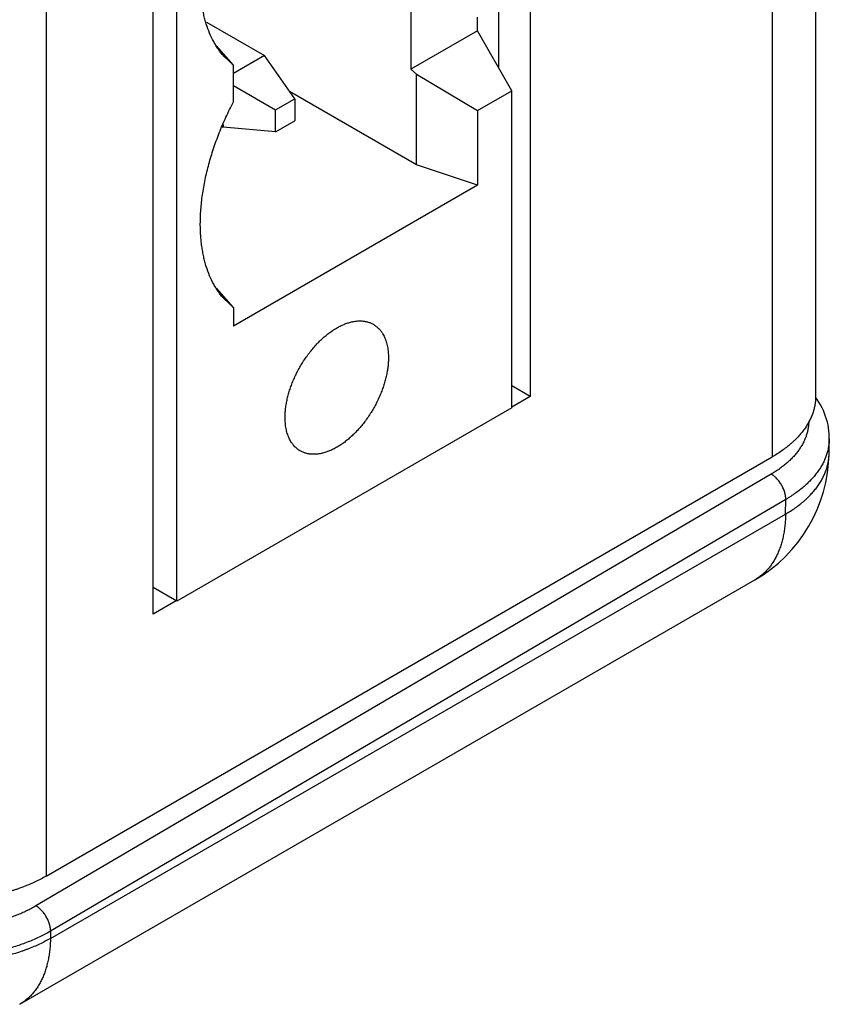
# Model space of a CAD drawing. Header units: inches. Extents: x 0 to 22, y 0 to 25.8.
# Tile 64 of 80: x 8.952 to 9.498, y 21.703 to 22.366. Entities that reach past the tile are written whole.
import ezdxf

# ---------------------------------------------------------------- set-up
doc = ezdxf.new("R2010")
doc.units = ezdxf.units.IN
doc.header["$LTSCALE"] = 1.21
doc.header["$MEASUREMENT"] = 0
doc.layers.get('0').update_dxf_attribs({"linetype": 'CONTINUOUS'})

msp = doc.modelspace()

# ---------------------------------------------------------------- linework, layer by layer
at = {"color": 6, "linetype": 'CONTINUOUS'}
for p, q in [((9.48832, 24.70794), (9.48832, 22.11237)), ((9.45903, 24.66711), (9.45903, 22.07154)), ((8.97011, 24.38482), (8.97011, 21.78925)), ((9.05814, 21.97439), (9.05814, 23.93392)), ((9.21581, 22.3716), (9.21581, 22.3327)), ((9.27487, 22.3758), (9.27487, 22.33357)), ((9.29608, 22.371), (9.29608, 22.11218)), ((9.07806, 22.36439), (9.11716, 22.34181)), ((9.26062, 22.35858), (9.26062, 22.3676)), ((9.26062, 22.35858), (9.21581, 22.3327)), ((9.28364, 22.31818), (9.26062, 22.35858)), ((9.09628, 22.3354), (9.08501, 22.34846)), ((9.09628, 22.3354), (9.08977, 22.34148)), ((9.11716, 22.34181), (9.09628, 22.32975)), ((9.13754, 22.31281), (9.11716, 22.34181)), ((9.09628, 22.31059), (9.09628, 22.3354)), ((9.21962, 22.32925), (9.21581, 22.3327)), ((9.21962, 22.32925), (9.26067, 22.30492)), ((9.21962, 22.2683), (9.21962, 22.32925)), ((9.09628, 22.32172), (9.12462, 22.30535)), ((9.26067, 22.30492), (9.28364, 22.31818)), ((9.28364, 22.10458), (9.28364, 22.31818)), ((9.12462, 22.30535), (9.13754, 22.31281)), ((9.21962, 22.2683), (9.13414, 22.31766)), ((9.13754, 22.31281), (9.13754, 22.2979)), ((9.12462, 22.29044), (9.12462, 22.30535)), ((9.26067, 22.30492), (9.26067, 22.25462)), ((9.12462, 22.29044), (9.13754, 22.2979)), ((9.08868, 22.29396), (9.08932, 22.29359)), ((9.08932, 22.29537), (9.08932, 22.29359)), ((9.12462, 22.29044), (9.08932, 22.29359)), ((9.26067, 22.25462), (9.21962, 22.2683)), ((9.26067, 22.25462), (9.09628, 22.1597)), ((9.09628, 22.17211), (9.08501, 22.18517)), ((9.09628, 22.17211), (9.08977, 22.17818)), ((9.09628, 22.17211), (9.09628, 22.1597)), ((9.29608, 22.11218), (9.28364, 22.11936)), ((9.29608, 22.11218), (9.28364, 22.10499)), ((9.28364, 22.10458), (9.05814, 21.97439)), ((9.49735, 22.07383), (9.4975, 22.08375)), ((8.97011, 21.78925), (9.45903, 22.07154)), ((9.45839, 22.05997), (8.96334, 21.76924)), ((9.46821, 22.04295), (8.97316, 21.75221)), ((9.46806, 22.03311), (9.46821, 22.04295)), ((8.97309, 21.74732), (9.46806, 22.03311)), ((8.95239, 21.70296), (9.44737, 21.98875)), ((9.05814, 21.97439), (9.04223, 21.98357)), ((9.05779, 21.97459), (9.04223, 21.96561)), ((8.97316, 21.75221), (8.97309, 21.74732))]:
    msp.add_line(p, q, dxfattribs=at)
at = {"color": 7, "linetype": 'CONTINUOUS'}
msp.add_line((9.04223, 21.96561), (9.04223, 23.94147), dxfattribs=at)
at = {"color": 6, "linetype": 'CONTINUOUS'}
msp.add_lwpolyline([(9.4975, 22.08374), (9.4975, 22.08527), (9.49742, 22.08722), (9.49724, 22.08917), (9.49698, 22.09112), (9.49663, 22.09307), (9.49619, 22.09501), (9.49565, 22.09695), (9.49503, 22.09888), (9.49431, 22.10081), (9.4935, 22.10273), (9.49259, 22.10464), (9.49158, 22.10654), (9.49048, 22.10843), (9.48928, 22.1103), (9.4882, 22.11183)], dxfattribs=at)
msp.add_arc((9.39736, 22.07535), 0.1, 300.00141, 359.12628, dxfattribs=at)
for points, knots in [([(9.08977, 22.34147), (9.08913, 22.3422), (9.08788, 22.3437), (9.08613, 22.34608), (9.08449, 22.34859), (9.08243, 22.35215), (9.08015, 22.35694), (9.07831, 22.36202), (9.07707, 22.36631), (9.07626, 22.36966), (9.07556, 22.37313), (9.075, 22.37669), (9.07456, 22.38034), (9.07424, 22.38408), (9.07405, 22.38791), (9.07401, 22.39048), (9.07401, 22.39178)], [0, 0, 0, 0, 0.053952, 0.108706, 0.164363, 0.221019, 0.337623, 0.459136, 0.521882, 0.585995, 0.651504, 0.718429, 0.786766, 0.856492, 0.927581, 1, 1, 1, 1]), ([(9.07401, 22.22849), (9.07401, 22.23008), (9.07407, 22.23329), (9.07435, 22.23815), (9.0748, 22.2431), (9.07544, 22.24812), (9.07625, 22.25321), (9.07724, 22.25835), (9.0784, 22.26354), (9.07974, 22.26877), (9.08125, 22.27402), (9.08292, 22.27928), (9.08476, 22.28455), (9.08676, 22.28982), (9.08891, 22.29507), (9.09122, 22.30029), (9.09367, 22.30547), (9.0954, 22.30889), (9.09628, 22.31059)], [0, 0, 0, 0, 0.05548, 0.112191, 0.170076, 0.22907, 0.289111, 0.350139, 0.412098, 0.474924, 0.538553, 0.602916, 0.667939, 0.73355, 0.799667, 0.866188, 0.933002, 1, 1, 1, 1]), ([(9.08977, 22.17818), (9.08913, 22.17891), (9.08788, 22.18041), (9.08613, 22.18278), (9.08449, 22.18529), (9.08243, 22.18885), (9.08015, 22.19364), (9.07831, 22.19873), (9.07707, 22.20301), (9.07626, 22.20637), (9.07556, 22.20983), (9.075, 22.21339), (9.07456, 22.21705), (9.07424, 22.22079), (9.07405, 22.22461), (9.07401, 22.22719), (9.07401, 22.22849)], [0, 0, 0, 0, 0.053952, 0.108706, 0.164363, 0.221019, 0.337623, 0.459136, 0.521882, 0.585995, 0.651504, 0.718429, 0.786766, 0.856492, 0.927581, 1, 1, 1, 1]), ([(9.13108, 22.09815), (9.13108, 22.09864), (9.1311, 22.09964), (9.13117, 22.10116), (9.13129, 22.1027), (9.13145, 22.10426), (9.13166, 22.10585), (9.13192, 22.10744), (9.13222, 22.10906), (9.13257, 22.11068), (9.13297, 22.11232), (9.13356, 22.11452), (9.1344, 22.11728), (9.13558, 22.12059), (9.13693, 22.12388), (9.13843, 22.12714), (9.1398, 22.12981), (9.14097, 22.13192), (9.14188, 22.13349), (9.14282, 22.13503), (9.14412, 22.13706), (9.14548, 22.13904), (9.1469, 22.14096), (9.14834, 22.14284), (9.1502, 22.1451), (9.15215, 22.14725), (9.15375, 22.1489), (9.15535, 22.15047), (9.15699, 22.15197), (9.15866, 22.15339), (9.15992, 22.15439), (9.16118, 22.15535), (9.16246, 22.15626), (9.16373, 22.15711), (9.16501, 22.15791), (9.16629, 22.15866), (9.16757, 22.15936), (9.16885, 22.16), (9.17013, 22.16058), (9.17139, 22.1611), (9.17306, 22.16172), (9.17472, 22.16223), (9.17638, 22.16262), (9.17798, 22.16292), (9.17957, 22.16311), (9.18113, 22.16317), (9.18228, 22.16316), (9.18339, 22.16308), (9.18449, 22.16295), (9.18556, 22.16275), (9.18661, 22.16249), (9.18762, 22.16217), (9.18861, 22.1618), (9.18957, 22.16136), (9.19018, 22.16103), (9.19048, 22.16086)], [0, 0, 0, 0, 0.015164, 0.030618, 0.046349, 0.062346, 0.078596, 0.095086, 0.111802, 0.128731, 0.145859, 0.163175, 0.198316, 0.234049, 0.270263, 0.306833, 0.343624, 0.362062, 0.380505, 0.398937, 0.41734, 0.453997, 0.472218, 0.490347, 0.526259, 0.561616, 0.57905, 0.596303, 0.630205, 0.646833, 0.66323, 0.679386, 0.695291, 0.710938, 0.726317, 0.741422, 0.756247, 0.77079, 0.785048, 0.79902, 0.812705, 0.839219, 0.852062, 0.864635, 0.889011, 0.900845, 0.91246, 0.923872, 0.935102, 0.946172, 0.957106, 0.967929, 0.978667, 0.989348, 1, 1, 1, 1]), ([(9.19048, 22.16086), (9.19069, 22.16074), (9.19108, 22.1605), (9.19166, 22.16011), (9.19223, 22.1597), (9.19297, 22.15912), (9.19385, 22.15832), (9.19466, 22.15745), (9.19528, 22.15671), (9.19573, 22.15613), (9.19616, 22.15553), (9.19671, 22.15469), (9.19736, 22.15358), (9.19805, 22.15217), (9.19866, 22.15069), (9.1992, 22.14912), (9.19965, 22.14748), (9.20003, 22.14577), (9.20032, 22.14399), (9.20053, 22.14215), (9.20065, 22.14026), (9.20068, 22.13898), (9.20068, 22.13833)], [0, 0, 0, 0, 0.026938, 0.053909, 0.080945, 0.108078, 0.162744, 0.218156, 0.246216, 0.274544, 0.303167, 0.332107, 0.391017, 0.451444, 0.513522, 0.577366, 0.643072, 0.710693, 0.780227, 0.851651, 0.924925, 1, 1, 1, 1]), ([(9.20068, 22.13833), (9.20068, 22.13783), (9.20066, 22.13683), (9.20059, 22.13531), (9.20047, 22.13377), (9.20031, 22.13221), (9.2001, 22.13063), (9.19984, 22.12903), (9.19953, 22.12742), (9.19918, 22.12579), (9.19879, 22.12416), (9.1982, 22.12196), (9.19736, 22.11919), (9.19618, 22.11589), (9.19483, 22.1126), (9.19333, 22.10934), (9.19196, 22.10666), (9.19079, 22.10455), (9.18988, 22.10299), (9.18894, 22.10144), (9.18764, 22.09942), (9.18628, 22.09744), (9.18486, 22.09551), (9.18342, 22.09364), (9.18156, 22.09138), (9.17961, 22.08922), (9.17801, 22.08758), (9.17641, 22.086), (9.17477, 22.0845), (9.1731, 22.08309), (9.17184, 22.08208), (9.17057, 22.08113), (9.1693, 22.08022), (9.16803, 22.07936), (9.16675, 22.07856), (9.16547, 22.07781), (9.16419, 22.07712), (9.16291, 22.07648), (9.16163, 22.0759), (9.16036, 22.07537), (9.1587, 22.07476), (9.15704, 22.07425), (9.15538, 22.07386), (9.15378, 22.07356), (9.15219, 22.07337), (9.15063, 22.07331), (9.14948, 22.07332), (9.14836, 22.07339), (9.14727, 22.07353), (9.1462, 22.07373), (9.14515, 22.07398), (9.14414, 22.0743), (9.14315, 22.07468), (9.14219, 22.07511), (9.14158, 22.07544), (9.14127, 22.07562)], [0, 0, 0, 0, 0.015164, 0.030618, 0.046349, 0.062346, 0.078596, 0.095086, 0.111802, 0.128731, 0.145859, 0.163175, 0.198316, 0.234049, 0.270263, 0.306833, 0.343624, 0.362062, 0.380505, 0.398937, 0.41734, 0.453997, 0.472218, 0.490347, 0.526259, 0.561616, 0.57905, 0.596303, 0.630205, 0.646833, 0.66323, 0.679386, 0.695291, 0.710938, 0.726317, 0.741422, 0.756247, 0.77079, 0.785048, 0.79902, 0.812705, 0.839219, 0.852062, 0.864635, 0.889011, 0.900845, 0.91246, 0.923872, 0.935102, 0.946172, 0.957106, 0.967929, 0.978667, 0.989348, 1, 1, 1, 1]), ([(9.48832, 22.11238), (9.48832, 22.11191), (9.4883, 22.11096), (9.48821, 22.10955), (9.48806, 22.10813), (9.48785, 22.10672), (9.48758, 22.10531), (9.48725, 22.1039), (9.48686, 22.1025), (9.48641, 22.10111), (9.4859, 22.09972), (9.48534, 22.09834), (9.48471, 22.09697), (9.48379, 22.09514), (9.4825, 22.09289), (9.48073, 22.09024), (9.47873, 22.08765), (9.4769, 22.08555), (9.47534, 22.0839), (9.4741, 22.08268), (9.47281, 22.08147), (9.47101, 22.07987), (9.46863, 22.07793), (9.46561, 22.0757), (9.4624, 22.07355), (9.46018, 22.0722), (9.45903, 22.07154)], [0, 0, 0, 0, 0.026939, 0.053911, 0.080948, 0.10808, 0.13534, 0.162756, 0.190358, 0.218175, 0.246234, 0.27456, 0.303181, 0.332119, 0.391026, 0.45145, 0.513526, 0.577369, 0.609988, 0.643084, 0.676658, 0.710712, 0.780245, 0.851665, 0.924934, 1, 1, 1, 1]), ([(9.14127, 22.07562), (9.14107, 22.07573), (9.14068, 22.07598), (9.14009, 22.07636), (9.13953, 22.07678), (9.13879, 22.07736), (9.13791, 22.07815), (9.13709, 22.07902), (9.13648, 22.07976), (9.13603, 22.08035), (9.1356, 22.08095), (9.13504, 22.08179), (9.1344, 22.0829), (9.13371, 22.0843), (9.13309, 22.08579), (9.13256, 22.08736), (9.1321, 22.089), (9.13173, 22.09071), (9.13144, 22.09249), (9.13123, 22.09432), (9.13111, 22.09622), (9.13108, 22.0975), (9.13108, 22.09815)], [0, 0, 0, 0, 0.026938, 0.053909, 0.080945, 0.108078, 0.162744, 0.218156, 0.246216, 0.274544, 0.303167, 0.332107, 0.391017, 0.451444, 0.513522, 0.577366, 0.643072, 0.710693, 0.780227, 0.851651, 0.924925, 1, 1, 1, 1]), ([(9.48364, 22.09581), (9.48365, 22.0954), (9.48363, 22.09457), (9.48356, 22.09333), (9.48344, 22.09209), (9.48327, 22.09086), (9.48304, 22.08962), (9.48276, 22.08839), (9.48243, 22.08717), (9.48191, 22.08553), (9.48114, 22.0835), (9.48001, 22.0811), (9.47868, 22.07873), (9.47716, 22.07641), (9.47543, 22.07413), (9.47352, 22.07191), (9.47143, 22.06974), (9.46915, 22.06763), (9.4667, 22.0656), (9.46409, 22.06363), (9.46131, 22.06174), (9.45938, 22.06055), (9.45839, 22.05997)], [0, 0, 0, 0, 0.026995, 0.054023, 0.081114, 0.108301, 0.135615, 0.163084, 0.190739, 0.218609, 0.275085, 0.332722, 0.391701, 0.452172, 0.514264, 0.57808, 0.643697, 0.71117, 0.780532, 0.851801, 0.924971, 1, 1, 1, 1]), ([(9.4975, 22.08374), (9.4975, 22.08327), (9.49746, 22.08233), (9.49735, 22.08091), (9.49718, 22.0795), (9.49695, 22.07809), (9.49667, 22.07668), (9.49621, 22.07481), (9.49548, 22.07247), (9.49438, 22.0697), (9.49306, 22.06697), (9.4915, 22.06428), (9.48973, 22.06164), (9.48774, 22.05905), (9.48554, 22.05652), (9.48313, 22.05406), (9.48052, 22.05166), (9.47771, 22.04935), (9.47472, 22.04711), (9.47155, 22.04496), (9.46934, 22.04361), (9.46821, 22.04295)], [0, 0, 0, 0, 0.026978, 0.054002, 0.081102, 0.108307, 0.135648, 0.163152, 0.218752, 0.275327, 0.333067, 0.39214, 0.45269, 0.514837, 0.578681, 0.644292, 0.711722, 0.781004, 0.852154, 0.925167, 1, 1, 1, 1]), ([(9.46806, 22.03311), (9.46919, 22.03376), (9.4714, 22.0351), (9.47457, 22.03722), (9.47708, 22.03908), (9.47899, 22.04061), (9.48037, 22.04177), (9.4817, 22.04295), (9.4834, 22.04453), (9.48539, 22.04656), (9.48759, 22.04908), (9.48958, 22.05167), (9.49107, 22.05388), (9.49214, 22.05567), (9.49313, 22.05746), (9.49423, 22.05973), (9.49515, 22.06205), (9.49577, 22.06392), (9.49617, 22.06532), (9.49652, 22.06673), (9.4968, 22.06814), (9.49703, 22.06956), (9.4972, 22.07098), (9.49731, 22.0724), (9.49734, 22.07335), (9.49735, 22.07383)], [0, 0, 0, 0, 0.074517, 0.147287, 0.218265, 0.253072, 0.28742, 0.321305, 0.354729, 0.420208, 0.483936, 0.545999, 0.606507, 0.636221, 0.665596, 0.723403, 0.780108, 0.808111, 0.835911, 0.863534, 0.891008, 0.918362, 0.945625, 0.972828, 1, 1, 1, 1]), ([(9.46821, 22.04295), (9.46821, 22.04313), (9.46821, 22.04351), (9.46818, 22.04408), (9.46812, 22.04466), (9.46804, 22.04525), (9.46794, 22.04585), (9.46777, 22.04667), (9.4675, 22.04771), (9.46709, 22.04895), (9.46659, 22.05019), (9.46602, 22.05141), (9.46537, 22.05261), (9.46466, 22.05377), (9.46388, 22.05489), (9.46305, 22.05594), (9.46218, 22.05692), (9.46127, 22.05783), (9.46048, 22.05851), (9.45983, 22.05901), (9.45935, 22.05936), (9.45887, 22.05968), (9.45855, 22.05988), (9.45839, 22.05997)], [0, 0, 0, 0, 0.027169, 0.05508, 0.083695, 0.112972, 0.142866, 0.173328, 0.235754, 0.299865, 0.365271, 0.43157, 0.498345, 0.565178, 0.63165, 0.697342, 0.761843, 0.824759, 0.885682, 0.915275, 0.944221, 0.972477, 1, 1, 1, 1]), ([(9.46806, 22.03311), (9.46804, 22.03183), (9.46795, 22.02931), (9.46765, 22.02558), (9.46726, 22.02255), (9.46687, 22.02018), (9.46654, 22.01845), (9.46617, 22.01675), (9.46562, 22.01455), (9.46484, 22.01188), (9.46374, 22.00881), (9.4625, 22.00588), (9.46132, 22.00356), (9.46031, 22.00179), (9.45926, 22.0001), (9.45786, 21.99809), (9.45632, 21.99621), (9.45503, 21.99479), (9.45403, 21.99379), (9.453, 21.99283), (9.45193, 21.99191), (9.45084, 21.99105), (9.44971, 21.99023), (9.44856, 21.98946), (9.44777, 21.98898), (9.44737, 21.98875)], [0, 0, 0, 0, 0.074836, 0.147873, 0.219067, 0.253964, 0.28839, 0.322341, 0.355819, 0.421373, 0.48513, 0.547182, 0.607638, 0.637312, 0.66664, 0.724326, 0.780883, 0.808802, 0.836513, 0.864043, 0.89142, 0.918674, 0.945834, 0.972933, 1, 1, 1, 1]), ([(8.97011, 21.78925), (8.96894, 21.78857), (8.96654, 21.78726), (8.96283, 21.78541), (8.95896, 21.78367), (8.95494, 21.78203), (8.9515, 21.78078), (8.94868, 21.77983), (8.9458, 21.77891), (8.94214, 21.77785), (8.93765, 21.7767), (8.93307, 21.77568), (8.92841, 21.7748), (8.92369, 21.77404), (8.9189, 21.77342), (8.91407, 21.77294), (8.9092, 21.77259), (8.9043, 21.77238), (8.8994, 21.77231), (8.89449, 21.77238), (8.8896, 21.77259), (8.88473, 21.77294), (8.8799, 21.77342), (8.87511, 21.77404), (8.87038, 21.7748), (8.86572, 21.77568), (8.86115, 21.7767), (8.85666, 21.77785), (8.85299, 21.77891), (8.85011, 21.77983), (8.8473, 21.78078), (8.84385, 21.78203), (8.83984, 21.78367), (8.83597, 21.78541), (8.83225, 21.78726), (8.82986, 21.78857), (8.82869, 21.78925)], [0, 0, 0, 0, 0.027543, 0.055775, 0.084659, 0.114153, 0.144215, 0.159445, 0.174802, 0.20587, 0.23738, 0.269291, 0.30156, 0.334143, 0.366993, 0.400056, 0.433282, 0.466614, 0.5, 0.533386, 0.566718, 0.599944, 0.633007, 0.665857, 0.69844, 0.730709, 0.76262, 0.79413, 0.825198, 0.840555, 0.855785, 0.885847, 0.915341, 0.944225, 0.972457, 1, 1, 1, 1]), ([(8.96334, 21.76924), (8.96233, 21.76864), (8.96026, 21.76749), (8.95705, 21.76586), (8.95372, 21.76433), (8.95026, 21.7629), (8.94668, 21.76156), (8.943, 21.76033), (8.93922, 21.7592), (8.93535, 21.75819), (8.9314, 21.75728), (8.92739, 21.75649), (8.92331, 21.75581), (8.91918, 21.75525), (8.91501, 21.75481), (8.91081, 21.75449), (8.90659, 21.75429), (8.90236, 21.75421), (8.89813, 21.75425), (8.89391, 21.75441), (8.88971, 21.75469), (8.88554, 21.75509), (8.88141, 21.75561), (8.87733, 21.75624), (8.87331, 21.757), (8.86937, 21.75786), (8.8655, 21.75884), (8.86172, 21.75993), (8.85804, 21.76112), (8.85446, 21.76242), (8.851, 21.76382), (8.84766, 21.76532), (8.84446, 21.76691), (8.84239, 21.76805), (8.84138, 21.76863)], [0, 0, 0, 0, 0.027681, 0.056009, 0.084955, 0.11449, 0.144584, 0.175202, 0.206306, 0.237853, 0.2698, 0.302101, 0.334707, 0.36757, 0.400639, 0.433862, 0.467186, 0.500558, 0.533925, 0.567235, 0.600433, 0.633468, 0.666287, 0.698841, 0.73108, 0.762957, 0.794425, 0.825443, 0.855968, 0.885962, 0.915391, 0.944226, 0.972439, 1, 1, 1, 1]), ([(8.97316, 21.75221), (8.97316, 21.7524), (8.97316, 21.75277), (8.97313, 21.75334), (8.97307, 21.75392), (8.97299, 21.75452), (8.97289, 21.75512), (8.97272, 21.75594), (8.97245, 21.75697), (8.97204, 21.75822), (8.97154, 21.75946), (8.97097, 21.76068), (8.97032, 21.76188), (8.96961, 21.76304), (8.96883, 21.76415), (8.968, 21.76521), (8.96713, 21.76619), (8.96622, 21.76709), (8.96543, 21.76778), (8.96478, 21.76828), (8.9643, 21.76863), (8.96382, 21.76894), (8.9635, 21.76914), (8.96334, 21.76924)], [0, 0, 0, 0, 0.027169, 0.05508, 0.083695, 0.112972, 0.142866, 0.173328, 0.235754, 0.299865, 0.365271, 0.43157, 0.498345, 0.565178, 0.63165, 0.697342, 0.761843, 0.824759, 0.885682, 0.915275, 0.944221, 0.972477, 1, 1, 1, 1]), ([(8.97309, 21.74732), (8.97192, 21.74664), (8.96952, 21.74533), (8.96581, 21.74349), (8.96194, 21.74175), (8.95861, 21.74041), (8.95587, 21.73939), (8.95308, 21.73841), (8.9495, 21.73725), (8.94512, 21.736), (8.94063, 21.73488), (8.93606, 21.73389), (8.9314, 21.73303), (8.92667, 21.73231), (8.92188, 21.73173), (8.91705, 21.73129), (8.91218, 21.73098), (8.90728, 21.73082), (8.90238, 21.7308), (8.89748, 21.73092), (8.89258, 21.73118), (8.88771, 21.73158), (8.88288, 21.73212), (8.87809, 21.7328), (8.87336, 21.73362), (8.86871, 21.73457), (8.86413, 21.73565), (8.85964, 21.73686), (8.85526, 21.7382), (8.85169, 21.73942), (8.84889, 21.74046), (8.84616, 21.74154), (8.84283, 21.74295), (8.83896, 21.74476), (8.83524, 21.74668), (8.83285, 21.74804), (8.83168, 21.74874)], [0, 0, 0, 0, 0.02752, 0.05571, 0.084535, 0.113957, 0.12888, 0.143936, 0.174432, 0.205411, 0.236834, 0.268662, 0.300856, 0.333367, 0.366145, 0.399141, 0.432302, 0.465577, 0.498914, 0.532261, 0.565564, 0.598773, 0.631834, 0.664697, 0.69731, 0.729623, 0.761588, 0.793163, 0.824309, 0.854986, 0.870139, 0.88516, 0.914789, 0.943831, 0.972247, 1, 1, 1, 1]), ([(8.97316, 21.75221), (8.97199, 21.75153), (8.96959, 21.75019), (8.96588, 21.74831), (8.96201, 21.74654), (8.958, 21.74489), (8.95385, 21.74334), (8.94958, 21.74192), (8.94519, 21.74062), (8.94071, 21.73945), (8.93613, 21.73841), (8.93147, 21.7375), (8.92674, 21.73672), (8.92195, 21.73608), (8.91711, 21.73558), (8.91224, 21.73522), (8.90735, 21.73499), (8.90244, 21.73491), (8.89754, 21.73496), (8.89264, 21.73516), (8.88777, 21.7355), (8.88293, 21.73597), (8.87815, 21.73658), (8.87342, 21.73733), (8.86876, 21.73822), (8.86418, 21.73923), (8.85969, 21.74038), (8.85531, 21.74165), (8.85104, 21.74305), (8.84689, 21.74456), (8.84288, 21.7462), (8.83901, 21.74795), (8.83529, 21.7498), (8.8329, 21.75113), (8.83172, 21.75181)], [0, 0, 0, 0, 0.027661, 0.05597, 0.084897, 0.114412, 0.144488, 0.175088, 0.206174, 0.237705, 0.269636, 0.301923, 0.334517, 0.367369, 0.400428, 0.433644, 0.466962, 0.500331, 0.533696, 0.567006, 0.600207, 0.633246, 0.666072, 0.698635, 0.730885, 0.762775, 0.794259, 0.825294, 0.855839, 0.885855, 0.915308, 0.944169, 0.972409, 1, 1, 1, 1]), ([(8.97309, 21.74732), (8.97307, 21.74604), (8.97298, 21.74352), (8.97268, 21.73979), (8.97229, 21.73676), (8.9719, 21.73439), (8.97156, 21.73266), (8.97119, 21.73096), (8.97065, 21.72876), (8.96987, 21.72609), (8.96877, 21.72302), (8.96752, 21.72009), (8.96635, 21.71777), (8.96533, 21.716), (8.96428, 21.71431), (8.96288, 21.7123), (8.96135, 21.71042), (8.96006, 21.709), (8.95906, 21.708), (8.95802, 21.70704), (8.95696, 21.70612), (8.95586, 21.70526), (8.95474, 21.70444), (8.95358, 21.70367), (8.95279, 21.70319), (8.95239, 21.70296)], [0, 0, 0, 0, 0.074836, 0.147872, 0.219065, 0.253961, 0.288386, 0.322337, 0.355814, 0.421368, 0.485125, 0.547178, 0.607635, 0.63731, 0.666637, 0.724324, 0.780881, 0.808801, 0.836512, 0.864042, 0.891419, 0.918673, 0.945834, 0.972932, 1, 1, 1, 1])]:
    msp.add_open_spline(points, degree=3, knots=knots, dxfattribs=at)

doc.saveas('drawing.dxf')
